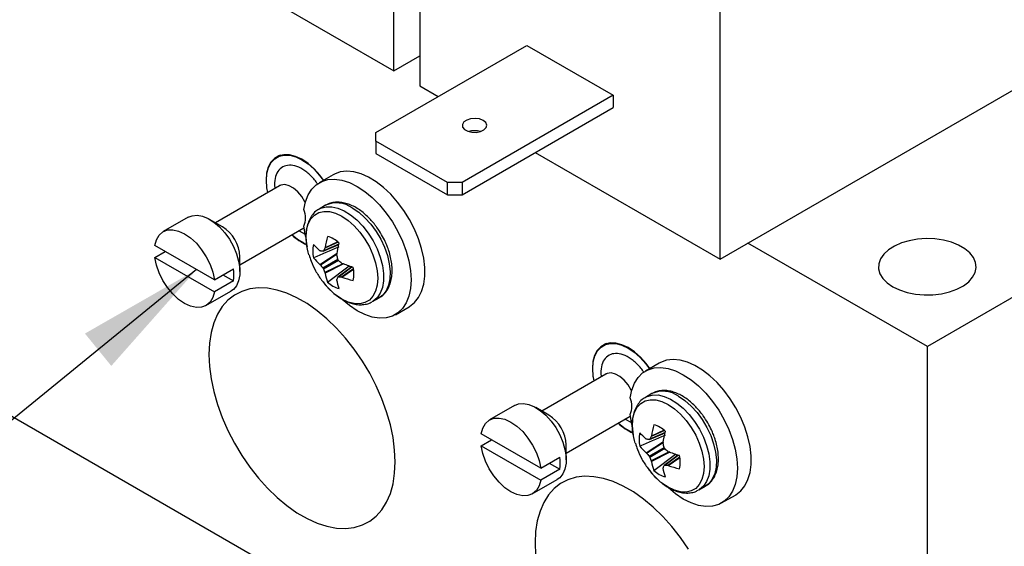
# Model space of a CAD drawing. Header units: inches. Extents: x 0.5 to 22.1, y 0.5 to 16.5.
# Tile 16 of 20: x 18.4 to 20.4, y 12.3 to 13.4. Entities that reach past the tile are written whole.
import ezdxf

# ---------------------------------------------------------------- set-up
doc = ezdxf.new("R2010")
doc.units = ezdxf.units.IN
doc.header["$LTSCALE"] = 2
doc.header["$MEASUREMENT"] = 0
doc.linetypes.add('SLD-Solid', pattern=[0])
doc.layers.add('TEXT', color=140, linetype='SLD-Solid', lineweight=25)
doc.dimstyles.new('SLDDIMSTYLE6', dxfattribs={"dimtxt": 0.18, "dimasz": 0.26, "dimexe": 0, "dimexo": 0.0625, "dimgap": 0, "dimtad": 0, "dimtih": 1, "dimtoh": 1, "dimdec": 0, "dimrnd": 1e-09, "dimzin": 0, "dimdsep": 46, "dimtxsty": 'Standard', "dimsah": 1, "dimcen": 0.09, "dimadec": 0, "dimazin": 0, "dimtfac": 0.26, "dimtdec": 0, "dimtofl": 0, "dimtmove": 0, "dimatfit": 3, "dimfxl": 0, "dimfrac": 2, "dimtolj": 1, "dimtzin": 0, "dimarcsym": 0})

msp = doc.modelspace()

# ---------------------------------------------------------------- linework, layer by layer
for p, q in [((19.7916, 12.9129), (19.7916, 13.8658)), ((19.1765, 13.6796), (19.1765, 13.268)), ((19.1234, 13.2987), (19.1234, 13.649)), ((18.7451, 13.5171), (19.1234, 13.2987)), ((19.0868, 13.1722), (19.3957, 13.3505)), ((19.3957, 13.3505), (19.5724, 13.2485)), ((19.1234, 13.2987), (19.1765, 13.3293)), ((19.7916, 12.9129), (20.5299, 13.3391)), ((19.1765, 13.268), (19.2146, 13.246)), ((19.5724, 13.2485), (19.2636, 13.0702)), ((19.5724, 13.2485), (19.5724, 13.2232)), ((19.2636, 13.0449), (19.5724, 13.2232)), ((19.0868, 13.1549), (19.0868, 13.1722)), ((19.2336, 13.0702), (19.0868, 13.1549)), ((19.0868, 13.1549), (19.0868, 13.1296)), ((19.0868, 13.1296), (19.2336, 13.0449)), ((19.4133, 13.1313), (19.7916, 12.9129)), ((20.9232, 13.1421), (20.2161, 12.7339)), ((18.8912, 13.1256), (18.884, 13.1214)), ((18.999, 13.0857), (18.9707, 13.0693)), ((19.2336, 13.0449), (19.2336, 13.0702)), ((19.2636, 13.0702), (19.2336, 13.0702)), ((19.2636, 13.0702), (19.2636, 13.0449)), ((18.8893, 13.0633), (18.7583, 12.9876)), ((18.879, 13.0649), (18.8798, 13.0578)), ((19.2336, 13.0449), (19.2636, 13.0449)), ((18.9837, 13.0232), (18.9705, 13.0155)), ((18.7026, 12.9988), (18.6514, 12.9692)), ((18.7729, 12.9791), (18.7464, 12.9944)), ((18.8083, 12.901), (18.9393, 12.9767)), ((18.9294, 12.9709), (18.9419, 12.9641)), ((19.0094, 12.9477), (18.9824, 12.9351)), ((19.0088, 12.9483), (18.9827, 12.9362)), ((20.2161, 12.7339), (19.8488, 12.9459)), ((18.7561, 12.8705), (18.6342, 12.9408)), ((18.6342, 12.9164), (18.6554, 12.9286)), ((18.9723, 12.9022), (19.0076, 12.9253)), ((18.9787, 12.929), (19.0109, 12.9429)), ((19.011, 12.9434), (18.9794, 12.9297)), ((18.6342, 12.9164), (18.7561, 12.846)), ((18.8083, 12.8873), (18.8083, 12.9179)), ((18.9731, 12.9013), (19.0073, 12.9238)), ((18.9781, 12.895), (19.0088, 12.9127)), ((19.0101, 12.9104), (18.9794, 12.8927)), ((18.7561, 12.8705), (18.795, 12.8929)), ((19.0189, 12.9036), (18.9824, 12.8853)), ((19.0204, 12.9031), (18.9827, 12.8841)), ((18.988, 12.866), (19.032, 12.8991)), ((19.0373, 12.8972), (19.0092, 12.8762)), ((19.0101, 12.8765), (19.0377, 12.897)), ((19.0163, 12.8764), (19.0408, 12.8935)), ((19.0174, 12.8761), (19.0409, 12.8926)), ((18.795, 12.8684), (18.7561, 12.846)), ((18.7737, 12.8807), (18.795, 12.8684)), ((18.7389, 12.8176), (18.7901, 12.8472)), ((19.08, 12.8259), (19.0791, 12.8254)), ((19.08, 12.8259), (19.0932, 12.8335)), ((19.1267, 12.7991), (19.1549, 12.8155)), ((19.5594, 12.7398), (19.5523, 12.7357)), ((20.2161, 11.5091), (20.2161, 12.7339)), ((19.6672, 12.6999), (19.6389, 12.6836)), ((19.5575, 12.6775), (19.4265, 12.6018)), ((19.5472, 12.6791), (19.548, 12.672)), ((19.652, 12.6374), (19.6387, 12.6298)), ((19.3709, 12.613), (19.3196, 12.5834)), ((19.4411, 12.5934), (19.4146, 12.6087)), ((18.3232, 12.6018), (20.2161, 11.5091)), ((19.4765, 12.5152), (19.6075, 12.5909)), ((19.5976, 12.5852), (19.6101, 12.5784)), ((19.6777, 12.562), (19.6506, 12.5494)), ((19.677, 12.5626), (19.6509, 12.5504)), ((19.4243, 12.4847), (19.3024, 12.5551)), ((19.3024, 12.5306), (19.3236, 12.5428)), ((19.6469, 12.5433), (19.6791, 12.5572)), ((19.6792, 12.5576), (19.6476, 12.544)), ((19.3024, 12.5306), (19.4243, 12.4602)), ((19.4765, 12.5015), (19.4765, 12.5321)), ((19.6405, 12.5164), (19.6758, 12.5396)), ((19.6413, 12.5156), (19.6755, 12.538)), ((19.6463, 12.5093), (19.677, 12.527)), ((19.6783, 12.5247), (19.6476, 12.5069)), ((19.4243, 12.4847), (19.4632, 12.5072)), ((19.6871, 12.5179), (19.6506, 12.4995)), ((19.6886, 12.5173), (19.6509, 12.4984)), ((19.6562, 12.4802), (19.7002, 12.5134)), ((19.7055, 12.5114), (19.6774, 12.4905)), ((19.6783, 12.4907), (19.7059, 12.5113)), ((19.6845, 12.4906), (19.709, 12.5077)), ((19.6856, 12.4904), (19.7091, 12.5069)), ((19.4632, 12.4827), (19.4243, 12.4602)), ((19.442, 12.4949), (19.4632, 12.4827)), ((19.4071, 12.4319), (19.4583, 12.4615)), ((19.7482, 12.4401), (19.7614, 12.4478)), ((19.7482, 12.4401), (19.7473, 12.4396)), ((19.7949, 12.4134), (19.8232, 12.4297))]:
    msp.add_line(p, q)
at = {"flags": 128}
for points in [[(19.3066, 13.1971), (19.299, 13.2), (19.29, 13.2013), (19.2809, 13.2005), (19.2729, 13.1979), (19.267, 13.1939), (19.2641, 13.1888), (19.2645, 13.1835), (19.2683, 13.1787), (19.2748, 13.1749), (19.2832, 13.1728), (19.2923, 13.1726), (19.301, 13.1742), (19.3081, 13.1776), (19.3126, 13.1823), (19.3139, 13.1875), (19.3118, 13.1927), (19.3066, 13.1971)], [(18.9797, 13.0746), (18.9718, 13.0851), (18.9602, 13.098), (18.9479, 13.1088), (18.9351, 13.1174), (18.9224, 13.1233), (18.9101, 13.1266), (18.8985, 13.1269), (18.8881, 13.1245), (18.8791, 13.1192), (18.8718, 13.1113), (18.8664, 13.1011), (18.8631, 13.0887), (18.862, 13.0747), (18.8631, 13.0593), (18.8649, 13.0492)], [(18.8655, 13.0495), (18.8638, 13.059), (18.8627, 13.0742), (18.8638, 13.0882), (18.8671, 13.1004), (18.8724, 13.1106), (18.8796, 13.1184), (18.8886, 13.1236), (18.8989, 13.126), (18.9104, 13.1256), (18.9226, 13.1224), (18.9352, 13.1165), (18.9478, 13.108), (18.9601, 13.0972), (18.9716, 13.0845), (18.9792, 13.0743)], [(19.1549, 12.8155), (19.1559, 12.816), (19.1659, 12.8239), (19.1742, 12.8342), (19.1805, 12.8469), (19.1848, 12.8616), (19.187, 12.8781), (19.187, 12.896), (19.1848, 12.915), (19.1805, 12.9346), (19.1742, 12.9546), (19.1659, 12.9745), (19.1559, 12.994), (19.1443, 13.0126), (19.1314, 13.0299), (19.1174, 13.0457), (19.1026, 13.0596), (19.0873, 13.0714), (19.0718, 13.0808), (19.0564, 13.0876), (19.0415, 13.0917), (19.0272, 13.093), (19.0139, 13.0915), (19.0018, 13.0872), (18.999, 13.0857)], [(18.9394, 13.0144), (18.9426, 13.0304), (18.948, 13.0444), (18.9555, 13.0562), (18.9648, 13.0654), (18.9759, 13.072), (18.9885, 13.0757), (19.0023, 13.0766), (19.0171, 13.0745), (19.0325, 13.0696), (19.0482, 13.0619), (19.0639, 13.0516), (19.0794, 13.0389), (19.0942, 13.024), (19.1081, 13.0073), (19.1207, 12.9891), (19.1319, 12.9698), (19.1414, 12.9497), (19.149, 12.9294), (19.1545, 12.9091), (19.1579, 12.8894), (19.159, 12.8706), (19.1579, 12.853), (19.1545, 12.8372), (19.149, 12.8233), (19.1414, 12.8117), (19.1319, 12.8026), (19.1207, 12.7962), (19.1081, 12.7926), (19.0942, 12.7919), (19.0794, 12.7942), (19.0639, 12.7993), (19.0482, 12.8071), (19.0325, 12.8176), (19.0175, 12.83)], [(18.9422, 13.029), (18.9416, 13.0302), (18.9349, 13.0412), (18.9269, 13.0508), (18.9181, 13.0584), (18.909, 13.0634), (18.9002, 13.0655), (18.8924, 13.0647), (18.8893, 13.0633)], [(18.9497, 12.9216), (18.9482, 12.9269), (18.9448, 12.9431), (18.9437, 12.9585), (18.9448, 12.9726), (18.9482, 12.9849), (18.9536, 12.9952), (18.9609, 13.0031), (18.97, 13.0083), (18.9805, 13.0107), (18.9921, 13.0103), (19.0044, 13.007), (19.0172, 13.0009)], [(18.9698, 13.0151), (18.9741, 13.0174), (18.9847, 13.0203), (18.9964, 13.0203), (19.0089, 13.0175), (19.022, 13.0119), (19.0351, 13.0037), (19.0479, 12.9931), (19.0601, 12.9804), (19.0713, 12.966), (19.0811, 12.9503), (19.0894, 12.9337), (19.0958, 12.9168), (19.1002, 12.9), (19.1024, 12.8838), (19.1024, 12.8686), (19.1002, 12.8549), (19.0958, 12.8432), (19.0894, 12.8336), (19.0811, 12.8266), (19.08, 12.8259)], [(19.0385, 13.0178), (19.0516, 13.0089), (19.0643, 12.9978), (19.0762, 12.9846), (19.0871, 12.9698), (19.0966, 12.9539), (19.1044, 12.9372), (19.1103, 12.9202), (19.1142, 12.9035), (19.1158, 12.8875), (19.1153, 12.8727), (19.1125, 12.8594), (19.1076, 12.8482), (19.1007, 12.8392), (19.0932, 12.8335)], [(18.7026, 12.9988), (18.7105, 13.0019), (18.7207, 13.0028), (18.7318, 13.0009), (18.7434, 12.9961), (18.7552, 12.9886), (18.7666, 12.9788), (18.7773, 12.967), (18.7869, 12.9536), (18.795, 12.9391), (18.8014, 12.924), (18.8057, 12.9089), (18.808, 12.8942), (18.808, 12.8807), (18.8057, 12.8686), (18.8014, 12.8585), (18.795, 12.8508), (18.7901, 12.8472)], [(19.0172, 13.0009), (19.03, 12.9923), (19.0423, 12.9813), (19.0539, 12.9683), (19.0644, 12.9538), (19.0735, 12.9381), (19.0808, 12.9217), (19.0862, 12.9052), (19.0896, 12.889), (19.0907, 12.8736), (19.0896, 12.8596), (19.0862, 12.8472), (19.0808, 12.8369), (19.0735, 12.829), (19.0644, 12.8238), (19.0539, 12.8214), (19.0423, 12.8218), (19.03, 12.8251), (19.0172, 12.8312), (19.0044, 12.8399), (18.9921, 12.8508), (18.9886, 12.8544)], [(18.6342, 12.9408), (18.6375, 12.9527), (18.6431, 12.9621), (18.6508, 12.9688), (18.6602, 12.9726), (18.671, 12.9731), (18.6828, 12.9705), (18.6951, 12.9649), (18.7074, 12.9563), (18.7192, 12.9453), (18.73, 12.9323), (18.7395, 12.9176), (18.7471, 12.902), (18.7528, 12.8861), (18.7561, 12.8705)], [(18.9432, 12.9579), (18.9426, 12.9605), (18.9394, 12.9802)], [(20.1454, 12.8563), (20.1592, 12.8497), (20.1747, 12.8446), (20.1917, 12.8412), (20.2094, 12.8396), (20.2273, 12.8398), (20.2449, 12.8419), (20.2615, 12.8457), (20.2767, 12.8512), (20.2899, 12.8582), (20.3008, 12.8664), (20.3089, 12.8757), (20.3141, 12.8856), (20.3161, 12.8959), (20.3149, 12.9062), (20.3105, 12.9162), (20.3031, 12.9256), (20.2929, 12.9342), (20.2802, 12.9415), (20.2655, 12.9474), (20.2491, 12.9516), (20.2317, 12.9542), (20.2139, 12.9549), (20.196, 12.9537), (20.1789, 12.9507), (20.1629, 12.946), (20.1486, 12.9398), (20.1365, 12.9321), (20.127, 12.9234), (20.1203, 12.9138), (20.1167, 12.9036), (20.1163, 12.8933), (20.1191, 12.8831), (20.1251, 12.8733), (20.1339, 12.8643), (20.1454, 12.8563)], [(19.0092, 12.9422), (19.0095, 12.9399), (19.01, 12.9373)], [(18.7561, 12.846), (18.7528, 12.8342), (18.7471, 12.8247), (18.7395, 12.818), (18.73, 12.8143), (18.7192, 12.8137), (18.7074, 12.8163), (18.6951, 12.822), (18.6828, 12.8305), (18.671, 12.8415), (18.6602, 12.8546), (18.6508, 12.8692), (18.6431, 12.8848), (18.6375, 12.9007), (18.6342, 12.9164)], [(19.032, 12.8991), (19.034, 12.8974), (19.0358, 12.896)], [(19.1264, 12.4974), (19.1252, 12.5219), (19.1219, 12.5474), (19.1164, 12.5736), (19.1087, 12.6001), (19.099, 12.6268), (19.0874, 12.6533), (19.0741, 12.6792), (19.0591, 12.7042), (19.0426, 12.7282), (19.0249, 12.7507), (19.0062, 12.7715), (18.9866, 12.7905), (18.9664, 12.8072), (18.9459, 12.8217), (18.9252, 12.8336), (18.9047, 12.8429), (18.8845, 12.8494), (18.8649, 12.8531), (18.8461, 12.8539), (18.8284, 12.8518), (18.812, 12.8469), (18.797, 12.8391), (18.7836, 12.8287), (18.772, 12.8156), (18.7623, 12.8001), (18.7547, 12.7824), (18.7492, 12.7626), (18.7458, 12.7409), (18.7447, 12.7178), (18.7458, 12.6933), (18.7492, 12.6678), (18.7547, 12.6416), (18.7623, 12.6151), (18.772, 12.5884), (18.7836, 12.5619), (18.797, 12.536), (18.812, 12.511), (18.8284, 12.487), (18.8461, 12.4645), (18.8649, 12.4437), (18.8845, 12.4247), (18.9047, 12.408), (18.9252, 12.3935), (18.9459, 12.3816), (18.9664, 12.3723), (18.9866, 12.3658), (19.0062, 12.3621), (19.0249, 12.3613), (19.0426, 12.3634), (19.0591, 12.3683), (19.0741, 12.3761), (19.0874, 12.3865), (19.099, 12.3996), (19.1087, 12.4151), (19.1164, 12.4328), (19.1219, 12.4526), (19.1252, 12.4743), (19.1264, 12.4974)], [(19.6479, 12.6888), (19.64, 12.6994), (19.6284, 12.7122), (19.6161, 12.7231), (19.6033, 12.7316), (19.5906, 12.7376), (19.5783, 12.7408), (19.5667, 12.7412), (19.5563, 12.7387), (19.5473, 12.7335), (19.54, 12.7256), (19.5346, 12.7153), (19.5313, 12.703), (19.5302, 12.6889), (19.5313, 12.6736), (19.5332, 12.6634)], [(19.5337, 12.6638), (19.532, 12.6733), (19.5309, 12.6885), (19.532, 12.7024), (19.5353, 12.7147), (19.5406, 12.7248), (19.5479, 12.7326), (19.5568, 12.7378), (19.5671, 12.7403), (19.5786, 12.7399), (19.5908, 12.7367), (19.6034, 12.7307), (19.616, 12.7223), (19.6283, 12.7115), (19.6398, 12.6987), (19.6474, 12.6885)], [(19.8232, 12.4297), (19.8241, 12.4303), (19.8341, 12.4381), (19.8424, 12.4485), (19.8487, 12.4612), (19.853, 12.4759), (19.8552, 12.4923), (19.8552, 12.5102), (19.853, 12.5292), (19.8487, 12.5489), (19.8424, 12.5689), (19.8341, 12.5888), (19.8241, 12.6082), (19.8125, 12.6268), (19.7996, 12.6442), (19.7856, 12.66), (19.7708, 12.6739), (19.7556, 12.6856), (19.7401, 12.695), (19.7247, 12.7018), (19.7097, 12.7059), (19.6954, 12.7072), (19.6821, 12.7057), (19.67, 12.7014), (19.6672, 12.6999)], [(19.6076, 12.6287), (19.6108, 12.6446), (19.6162, 12.6586), (19.6237, 12.6704), (19.633, 12.6797), (19.6441, 12.6862), (19.6567, 12.69), (19.6705, 12.6908), (19.6853, 12.6888), (19.7007, 12.6838), (19.7164, 12.6761), (19.7322, 12.6658), (19.7476, 12.6531), (19.7624, 12.6382), (19.7763, 12.6215), (19.7889, 12.6034), (19.8001, 12.584), (19.8096, 12.564), (19.8172, 12.5436), (19.8227, 12.5234), (19.8261, 12.5036), (19.8272, 12.4848), (19.8261, 12.4673), (19.8227, 12.4514), (19.8172, 12.4375), (19.8096, 12.4259), (19.8001, 12.4168), (19.7889, 12.4104), (19.7763, 12.4068), (19.7624, 12.4062), (19.7476, 12.4084), (19.7322, 12.4135), (19.7164, 12.4214), (19.7007, 12.4318), (19.6858, 12.4443)], [(19.6104, 12.6432), (19.6098, 12.6444), (19.6032, 12.6555), (19.5951, 12.6651), (19.5863, 12.6726), (19.5772, 12.6776), (19.5685, 12.6798), (19.5606, 12.6789), (19.5575, 12.6775)], [(19.6179, 12.5359), (19.6164, 12.5411), (19.6131, 12.5573), (19.6119, 12.5727), (19.6131, 12.5868), (19.6164, 12.5992), (19.6218, 12.6095), (19.6291, 12.6173), (19.6382, 12.6226), (19.6487, 12.625), (19.6603, 12.6245), (19.6727, 12.6212), (19.6854, 12.6152)], [(19.638, 12.6294), (19.6423, 12.6316), (19.6529, 12.6345), (19.6646, 12.6346), (19.6772, 12.6318), (19.6902, 12.6262), (19.7033, 12.618), (19.7161, 12.6074), (19.7283, 12.5947), (19.7395, 12.5803), (19.7494, 12.5646), (19.7576, 12.548), (19.764, 12.5311), (19.7684, 12.5142), (19.7706, 12.498), (19.7706, 12.4828), (19.7684, 12.4692), (19.764, 12.4574), (19.7576, 12.4479), (19.7494, 12.4408), (19.7482, 12.4401)], [(19.7067, 12.632), (19.7198, 12.6232), (19.7325, 12.612), (19.7445, 12.5989), (19.7553, 12.5841), (19.7648, 12.5681), (19.7726, 12.5514), (19.7785, 12.5345), (19.7824, 12.5177), (19.7841, 12.5017), (19.7835, 12.4869), (19.7807, 12.4737), (19.7758, 12.4624), (19.769, 12.4535), (19.7614, 12.4478)], [(19.3709, 12.613), (19.3787, 12.6162), (19.3889, 12.6171), (19.4, 12.6151), (19.4117, 12.6103), (19.4234, 12.6029), (19.4348, 12.5931), (19.4455, 12.5813), (19.4551, 12.5679), (19.4632, 12.5533), (19.4696, 12.5382), (19.474, 12.5231), (19.4762, 12.5085), (19.4762, 12.4949), (19.474, 12.4829), (19.4696, 12.4728), (19.4632, 12.465), (19.4583, 12.4615)], [(19.6854, 12.6152), (19.6982, 12.6065), (19.7105, 12.5955), (19.7221, 12.5826), (19.7326, 12.568), (19.7417, 12.5524), (19.749, 12.536), (19.7545, 12.5195), (19.7578, 12.5033), (19.7589, 12.4879), (19.7578, 12.4738), (19.7545, 12.4614), (19.749, 12.4512), (19.7417, 12.4433), (19.7326, 12.438), (19.7221, 12.4356), (19.7105, 12.4361), (19.6982, 12.4394), (19.6854, 12.4455), (19.6727, 12.4541), (19.6603, 12.4651), (19.6568, 12.4687)], [(19.3024, 12.5551), (19.3057, 12.5669), (19.3113, 12.5764), (19.319, 12.5831), (19.3284, 12.5868), (19.3393, 12.5874), (19.3511, 12.5848), (19.3633, 12.5791), (19.3756, 12.5706), (19.3874, 12.5596), (19.3982, 12.5465), (19.4077, 12.5319), (19.4154, 12.5163), (19.421, 12.5004), (19.4243, 12.4847)], [(19.6114, 12.5721), (19.6108, 12.5748), (19.6076, 12.5945)], [(19.6774, 12.5565), (19.6777, 12.5542), (19.6782, 12.5516)], [(19.4243, 12.4602), (19.421, 12.4484), (19.4154, 12.439), (19.4077, 12.4322), (19.3982, 12.4285), (19.3874, 12.4279), (19.3756, 12.4305), (19.3633, 12.4362), (19.3511, 12.4447), (19.3393, 12.4557), (19.3284, 12.4688), (19.319, 12.4834), (19.3113, 12.499), (19.3057, 12.515), (19.3024, 12.5306)], [(19.7002, 12.5134), (19.7022, 12.5117), (19.704, 12.5103)], [(19.7273, 12.3185), (19.7108, 12.3424), (19.6931, 12.3649), (19.6744, 12.3858), (19.6548, 12.4047), (19.6346, 12.4215), (19.6141, 12.4359), (19.5934, 12.4478), (19.5729, 12.4571), (19.5527, 12.4636), (19.5331, 12.4673), (19.5144, 12.4681), (19.4967, 12.4661), (19.4802, 12.4611), (19.4652, 12.4534), (19.4518, 12.4429), (19.4402, 12.4298), (19.4306, 12.4143), (19.4229, 12.3966), (19.4174, 12.3768), (19.414, 12.3552), (19.4129, 12.332), (19.414, 12.3075)]]:
    msp.add_lwpolyline(points, dxfattribs=at)
for centre, radius, start, end in [((19.2889, 13.1351), 0.0409, 72.9148, 107.0852), ((19.0064, 12.9728), 0.0552, 54.4834, 114.2062), ((18.8965, 12.9973), 0.0461, 338.2442, 21.7558), ((18.7324, 12.9149), 0.0759, 2.2473, 57.7474), ((18.99, 13.0426), 0.1097, 226.8192, 245.7323), ((18.9894, 13.0422), 0.1084, 227.0505, 245.7322), ((18.9728, 12.906), 0.0556, 45.9443, 74.0611), ((19.0132, 12.9294), 0.0557, 165.9439, 194.0561), ((18.7137, 12.8807), 0.0822, 351.4309, 8.5691), ((18.9862, 12.8826), 0.0557, 345.9439, 14.0561), ((19.0267, 12.906), 0.0556, 225.9443, 254.0611), ((19.5648, 12.6116), 0.0461, 338.2442, 21.7558), ((19.6746, 12.587), 0.0552, 54.4834, 114.2062), ((19.4006, 12.5292), 0.0759, 2.2473, 57.7474), ((19.6582, 12.6568), 0.1097, 226.8192, 245.7323), ((19.6576, 12.6565), 0.1084, 227.0505, 245.7322), ((19.641, 12.5202), 0.0556, 45.9443, 74.0611), ((19.6815, 12.5436), 0.0557, 165.9439, 194.0561), ((19.3819, 12.4949), 0.0822, 351.4309, 8.5691), ((19.6545, 12.4969), 0.0557, 345.9439, 14.0561), ((19.6949, 12.5202), 0.0556, 225.9443, 254.0611)]:
    msp.add_arc(centre, radius, start, end)
for points, knots in [([(18.9677, 13.0665), (18.9657, 13.0695), (18.9592, 13.0791), (18.9456, 13.0915), (18.9289, 13.1019), (18.9129, 13.1061), (18.8988, 13.1043), (18.8877, 13.0963), (18.8803, 13.083), (18.8794, 13.0708), (18.879, 13.0649)], [0, 0, 0, 0, 0.062861, 0.199202, 0.335543, 0.466135, 0.596726, 0.733067, 0.869409, 1, 1, 1, 1]), ([(18.8899, 13.0636), (18.8899, 13.0637), (18.89, 13.0639), (18.8896, 13.0635), (18.8893, 13.0633)], [0, 0, 0, 0, 0.143166, 1, 1, 1, 1]), ([(19.0985, 12.963), (19.0955, 12.968), (19.0911, 12.975), (19.0839, 12.9846), (19.0774, 12.9924), (19.0693, 13.0008), (19.0604, 13.0086), (19.0509, 13.0155), (19.0408, 13.0214), (19.0304, 13.0258), (19.0198, 13.0287), (19.0092, 13.0299), (18.9987, 13.029), (18.9898, 13.0266), (18.9851, 13.0237), (18.9833, 13.0226)], [0, 0, 0, 0, 0.104461, 0.146953, 0.216989, 0.288937, 0.365404, 0.444442, 0.525404, 0.60785, 0.69138, 0.775772, 0.861097, 0.948182, 1, 1, 1, 1]), ([(18.9698, 13.0147), (18.9685, 13.0141), (18.9637, 13.0115), (18.9574, 13.0048), (18.951, 12.9951), (18.9466, 12.9841), (18.9441, 12.972), (18.9434, 12.9591), (18.944, 12.9477), (18.9453, 12.9406), (18.9458, 12.9381)], [0, 0, 0, 0, 0.055544, 0.208123, 0.349967, 0.494563, 0.639692, 0.782977, 0.922382, 1, 1, 1, 1]), ([(19.0929, 12.8337), (19.0945, 12.8346), (19.0997, 12.8373), (19.1064, 12.8442), (19.1128, 12.8539), (19.1171, 12.865), (19.1197, 12.8771), (19.1204, 12.89), (19.1195, 12.9031), (19.1172, 12.9164), (19.1139, 12.9286), (19.11, 12.9394), (19.1053, 12.9506), (19.1011, 12.9583), (19.0985, 12.963)], [0, 0, 0, 0, 0.046497, 0.145065, 0.236699, 0.330111, 0.423867, 0.516432, 0.606491, 0.692631, 0.779616, 0.843047, 0.903882, 1, 1, 1, 1]), ([(18.9794, 12.9297), (18.9793, 12.9295), (18.9791, 12.9293), (18.9789, 12.9291), (18.9787, 12.929), (18.9785, 12.9289), (18.9783, 12.9289), (18.9782, 12.9289), (18.9781, 12.9289), (18.9781, 12.9289)], [0, 0, 0, 0, 0.00002970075, 0.00002970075, 0.00002970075, 0.00005940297, 0.00005940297, 0.00005940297, 0.00006914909, 0.00006914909, 0.00006914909, 0.00006914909]), ([(18.9501, 12.9214), (18.9513, 12.9172), (18.9547, 12.9059), (18.9632, 12.8887), (18.9746, 12.8703), (18.984, 12.8597), (18.9885, 12.8547)], [0, 0, 0, 0, 0.168543, 0.45293, 0.740167, 1, 1, 1, 1]), ([(19.0101, 12.9104), (19.0098, 12.9107), (19.0096, 12.911), (19.0094, 12.9113), (19.0092, 12.9117), (19.009, 12.912), (19.0089, 12.9124), (19.0088, 12.9125), (19.0088, 12.9126), (19.0088, 12.9127)], [0, 0, 0, 0, 0.00002970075, 0.00002970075, 0.00002970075, 0.00005940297, 0.00005940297, 0.00005940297, 0.00006914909, 0.00006914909, 0.00006914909, 0.00006914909]), ([(18.9781, 12.895), (18.9783, 12.8947), (18.9785, 12.8944), (18.9787, 12.8941), (18.9789, 12.8937), (18.9791, 12.8934), (18.9793, 12.893), (18.9793, 12.8929), (18.9793, 12.8928), (18.9794, 12.8927)], [0, 0, 0, 0, 0.00002970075, 0.00002970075, 0.00002970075, 0.00005940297, 0.00005940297, 0.00005940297, 0.00006914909, 0.00006914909, 0.00006914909, 0.00006914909]), ([(18.9767, 12.8687), (18.9775, 12.8677), (18.9805, 12.8636), (18.9863, 12.8567), (18.9944, 12.8483), (19.0033, 12.8405), (19.0129, 12.8335), (19.0229, 12.8277), (19.0333, 12.8232), (19.0439, 12.8203), (19.0545, 12.8191), (19.065, 12.8201), (19.0733, 12.8222), (19.0775, 12.8248), (19.0787, 12.8255)], [0, 0, 0, 0, 0.02586, 0.1073485, 0.191062, 0.280034, 0.3719966, 0.4661983, 0.5621269, 0.6593163, 0.7575092, 0.8567873, 0.9581137, 1, 1, 1, 1]), ([(19.0088, 12.8757), (19.0089, 12.8759), (19.009, 12.8761), (19.0092, 12.8763), (19.0094, 12.8764), (19.0096, 12.8765), (19.0099, 12.8765), (19.0099, 12.8765), (19.01, 12.8765), (19.0101, 12.8765)], [0, 0, 0, 0, 0.00002970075, 0.00002970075, 0.00002970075, 0.00005940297, 0.00005940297, 0.00005940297, 0.00006914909, 0.00006914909, 0.00006914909, 0.00006914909]), ([(19.636, 12.6807), (19.6339, 12.6838), (19.6274, 12.6933), (19.6138, 12.7057), (19.5971, 12.7161), (19.5812, 12.7203), (19.567, 12.7186), (19.5559, 12.7106), (19.5485, 12.6972), (19.5476, 12.6851), (19.5472, 12.6791)], [0, 0, 0, 0, 0.062861, 0.199202, 0.335543, 0.466135, 0.596726, 0.733067, 0.869409, 1, 1, 1, 1]), ([(19.5581, 12.6779), (19.5581, 12.6779), (19.5582, 12.6781), (19.5579, 12.6778), (19.5575, 12.6775)], [0, 0, 0, 0, 0.1431665, 1, 1, 1, 1]), ([(19.7667, 12.5773), (19.7637, 12.5822), (19.7594, 12.5893), (19.7521, 12.5989), (19.7457, 12.6066), (19.7375, 12.615), (19.7286, 12.6228), (19.7191, 12.6298), (19.709, 12.6356), (19.6986, 12.6401), (19.6881, 12.643), (19.6774, 12.6442), (19.6669, 12.6432), (19.6581, 12.6409), (19.6533, 12.6379), (19.6516, 12.6368)], [0, 0, 0, 0, 0.104461, 0.146953, 0.216989, 0.288937, 0.365404, 0.444442, 0.525404, 0.60785, 0.69138, 0.775772, 0.861097, 0.948182, 1, 1, 1, 1]), ([(19.638, 12.629), (19.6367, 12.6283), (19.632, 12.6258), (19.6256, 12.6191), (19.6192, 12.6094), (19.6148, 12.5983), (19.6123, 12.5862), (19.6116, 12.5733), (19.6122, 12.562), (19.6135, 12.5549), (19.614, 12.5523)], [0, 0, 0, 0, 0.055544, 0.208123, 0.349967, 0.494563, 0.639692, 0.782977, 0.922382, 1, 1, 1, 1]), ([(19.7611, 12.4479), (19.7627, 12.4488), (19.7679, 12.4515), (19.7746, 12.4585), (19.781, 12.4682), (19.7853, 12.4792), (19.7879, 12.4914), (19.7886, 12.5042), (19.7877, 12.5174), (19.7854, 12.5307), (19.7821, 12.5428), (19.7782, 12.5536), (19.7735, 12.5648), (19.7693, 12.5725), (19.7667, 12.5773)], [0, 0, 0, 0, 0.046497, 0.145065, 0.236699, 0.330111, 0.423867, 0.516432, 0.606491, 0.692631, 0.779616, 0.843047, 0.903882, 1, 1, 1, 1]), ([(19.6476, 12.544), (19.6475, 12.5437), (19.6473, 12.5435), (19.6471, 12.5434), (19.6469, 12.5433), (19.6467, 12.5432), (19.6465, 12.5432), (19.6464, 12.5432), (19.6463, 12.5432), (19.6463, 12.5432)], [0, 0, 0, 0, 0.00002970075, 0.00002970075, 0.00002970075, 0.00005940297, 0.00005940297, 0.00005940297, 0.00006914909, 0.00006914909, 0.00006914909, 0.00006914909]), ([(19.6183, 12.5356), (19.6195, 12.5314), (19.6229, 12.5202), (19.6314, 12.5029), (19.6428, 12.4846), (19.6522, 12.474), (19.6567, 12.469)], [0, 0, 0, 0, 0.168543, 0.45293, 0.740167, 1, 1, 1, 1]), ([(19.6783, 12.5247), (19.6781, 12.5249), (19.6778, 12.5252), (19.6776, 12.5256), (19.6774, 12.5259), (19.6772, 12.5263), (19.6771, 12.5266), (19.6771, 12.5268), (19.677, 12.5269), (19.677, 12.527)], [0, 0, 0, 0, 0.00002970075, 0.00002970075, 0.00002970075, 0.00005940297, 0.00005940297, 0.00005940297, 0.00006914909, 0.00006914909, 0.00006914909, 0.00006914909]), ([(19.6463, 12.5093), (19.6465, 12.509), (19.6467, 12.5086), (19.6469, 12.5083), (19.6471, 12.508), (19.6473, 12.5076), (19.6475, 12.5073), (19.6475, 12.5072), (19.6476, 12.5071), (19.6476, 12.5069)], [0, 0, 0, 0, 0.00002970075, 0.00002970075, 0.00002970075, 0.00005940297, 0.00005940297, 0.00005940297, 0.00006914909, 0.00006914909, 0.00006914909, 0.00006914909]), ([(19.6449, 12.4829), (19.6457, 12.4819), (19.6487, 12.4778), (19.6545, 12.471), (19.6626, 12.4625), (19.6715, 12.4548), (19.6811, 12.4478), (19.6911, 12.4419), (19.7015, 12.4375), (19.7121, 12.4346), (19.7228, 12.4334), (19.7332, 12.4343), (19.7415, 12.4364), (19.7457, 12.439), (19.747, 12.4398)], [0, 0, 0, 0, 0.02586, 0.107348, 0.191062, 0.280034, 0.371997, 0.466198, 0.562127, 0.659316, 0.757509, 0.856787, 0.958114, 1, 1, 1, 1]), ([(19.677, 12.49), (19.6771, 12.4902), (19.6772, 12.4904), (19.6774, 12.4905), (19.6776, 12.4906), (19.6778, 12.4907), (19.6781, 12.4907), (19.6782, 12.4907), (19.6782, 12.4907), (19.6783, 12.4907)], [0, 0, 0, 0, 0.00002970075, 0.00002970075, 0.00002970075, 0.00005940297, 0.00005940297, 0.00005940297, 0.00006914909, 0.00006914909, 0.00006914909, 0.00006914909])]:
    msp.add_open_spline(points, degree=3, knots=knots)
for points in [[(18.988, 12.9595), (18.9858, 12.9516), (18.984, 12.9439), (18.9827, 12.9362)], [(19.007, 12.9222), (19.0081, 12.93), (19.0095, 12.9379), (19.0114, 12.946)], [(18.9723, 12.9302), (18.9674, 12.9343), (18.963, 12.9385), (18.9592, 12.9429)], [(19.01, 12.9373), (18.9931, 12.9302), (18.9762, 12.923), (18.9592, 12.9158)], [(18.9731, 12.9298), (18.9729, 12.9298), (18.9726, 12.93), (18.9723, 12.9302)], [(18.9781, 12.9289), (18.9772, 12.9291), (18.9755, 12.9293), (18.9739, 12.9296), (18.9731, 12.9298)], [(18.9824, 12.9351), (18.9819, 12.9342), (18.9808, 12.9324), (18.9799, 12.9306), (18.9794, 12.9297)], [(18.9827, 12.9362), (18.9827, 12.9358), (18.9825, 12.9354), (18.9824, 12.9351)], [(18.9592, 12.9158), (18.963, 12.911), (18.9674, 12.9065), (18.9723, 12.9022)], [(19.007, 12.9209), (19.007, 12.9213), (19.0069, 12.9218), (19.007, 12.9222)], [(19.0088, 12.9127), (19.0085, 12.9141), (19.0079, 12.9168), (19.0073, 12.9195), (19.007, 12.9209)], [(19.0163, 12.9049), (19.0153, 12.9058), (19.0132, 12.9076), (19.0111, 12.9095), (19.0101, 12.9104)], [(19.0174, 12.9042), (19.017, 12.9043), (19.0166, 12.9046), (19.0163, 12.9049)], [(18.9723, 12.9022), (18.9726, 12.9019), (18.9729, 12.9016), (18.9731, 12.9013)], [(18.9731, 12.9013), (18.9739, 12.9002), (18.9755, 12.8981), (18.9772, 12.896), (18.9781, 12.895)], [(18.9794, 12.8927), (18.9799, 12.8914), (18.9808, 12.8889), (18.9819, 12.8865), (18.9824, 12.8853)], [(18.9824, 12.8853), (18.9825, 12.8849), (18.9827, 12.8845), (18.9827, 12.8841)], [(19.0402, 12.8961), (19.0323, 12.8985), (19.0247, 12.9012), (19.0174, 12.9042)], [(18.9827, 12.8841), (18.984, 12.8777), (18.9858, 12.8716), (18.988, 12.866)], [(19.007, 12.8701), (19.0069, 12.8705), (19.007, 12.8708), (19.007, 12.871)], [(19.007, 12.871), (19.0073, 12.8718), (19.0079, 12.8733), (19.0085, 12.8749), (19.0088, 12.8757)], [(19.0114, 12.8525), (19.0095, 12.8579), (19.0081, 12.8638), (19.007, 12.8701)], [(19.0101, 12.8765), (19.0111, 12.8765), (19.0132, 12.8764), (19.0153, 12.8764), (19.0163, 12.8764)], [(19.0163, 12.8764), (19.0166, 12.8764), (19.017, 12.8763), (19.0174, 12.8761)], [(19.0174, 12.8761), (19.0247, 12.8734), (19.0323, 12.8711), (19.0402, 12.8691)], [(19.6562, 12.5737), (19.654, 12.5659), (19.6522, 12.5581), (19.6509, 12.5504)], [(19.6405, 12.5444), (19.6356, 12.5485), (19.6312, 12.5527), (19.6275, 12.5571)], [(19.6782, 12.5516), (19.6613, 12.5444), (19.6444, 12.5373), (19.6275, 12.5301)], [(19.6413, 12.544), (19.6411, 12.5441), (19.6408, 12.5442), (19.6405, 12.5444)], [(19.6463, 12.5432), (19.6454, 12.5433), (19.6437, 12.5436), (19.6421, 12.5439), (19.6413, 12.544)], [(19.6506, 12.5494), (19.6501, 12.5485), (19.649, 12.5467), (19.6481, 12.5449), (19.6476, 12.544)], [(19.6509, 12.5504), (19.6509, 12.55), (19.6508, 12.5497), (19.6506, 12.5494)], [(19.6752, 12.5364), (19.6763, 12.5442), (19.6778, 12.5522), (19.6797, 12.5602)], [(19.6275, 12.5301), (19.6312, 12.5253), (19.6356, 12.5207), (19.6405, 12.5164)], [(19.6753, 12.5351), (19.6752, 12.5356), (19.6752, 12.536), (19.6752, 12.5364)], [(19.677, 12.527), (19.6767, 12.5283), (19.6761, 12.531), (19.6755, 12.5338), (19.6753, 12.5351)], [(19.6845, 12.5191), (19.6835, 12.52), (19.6814, 12.5219), (19.6794, 12.5237), (19.6783, 12.5247)], [(19.6405, 12.5164), (19.6408, 12.5162), (19.6411, 12.5159), (19.6413, 12.5156)], [(19.6413, 12.5156), (19.6421, 12.5145), (19.6437, 12.5124), (19.6454, 12.5103), (19.6463, 12.5093)], [(19.6476, 12.5069), (19.6481, 12.5057), (19.649, 12.5032), (19.6501, 12.5007), (19.6506, 12.4995)], [(19.6856, 12.5184), (19.6852, 12.5186), (19.6849, 12.5188), (19.6845, 12.5191)], [(19.7084, 12.5104), (19.7005, 12.5128), (19.6929, 12.5154), (19.6856, 12.5184)], [(19.6506, 12.4995), (19.6508, 12.4991), (19.6509, 12.4987), (19.6509, 12.4984)], [(19.6509, 12.4984), (19.6522, 12.4919), (19.654, 12.4859), (19.6562, 12.4802)], [(19.6752, 12.4844), (19.6752, 12.4847), (19.6752, 12.485), (19.6753, 12.4853)], [(19.6797, 12.4667), (19.6778, 12.4722), (19.6763, 12.4781), (19.6752, 12.4844)], [(19.6753, 12.4853), (19.6755, 12.486), (19.6761, 12.4876), (19.6767, 12.4892), (19.677, 12.49)], [(19.6783, 12.4907), (19.6794, 12.4907), (19.6814, 12.4906), (19.6835, 12.4906), (19.6845, 12.4906)], [(19.6845, 12.4906), (19.6849, 12.4906), (19.6852, 12.4905), (19.6856, 12.4904)], [(19.6856, 12.4904), (19.6929, 12.4877), (19.7005, 12.4853), (19.7084, 12.4833)]]:
    msp.add_open_spline(points, degree=3)

# ---------------------------------------------------------------- leaders
at = {"layer": 'TEXT'}
msp.add_leader([(18.7196, 12.8915), (17.3675, 11.7905), (16.8675, 11.7905)], dimstyle='SLDDIMSTYLE6', dxfattribs=at)

doc.saveas('drawing.dxf')
